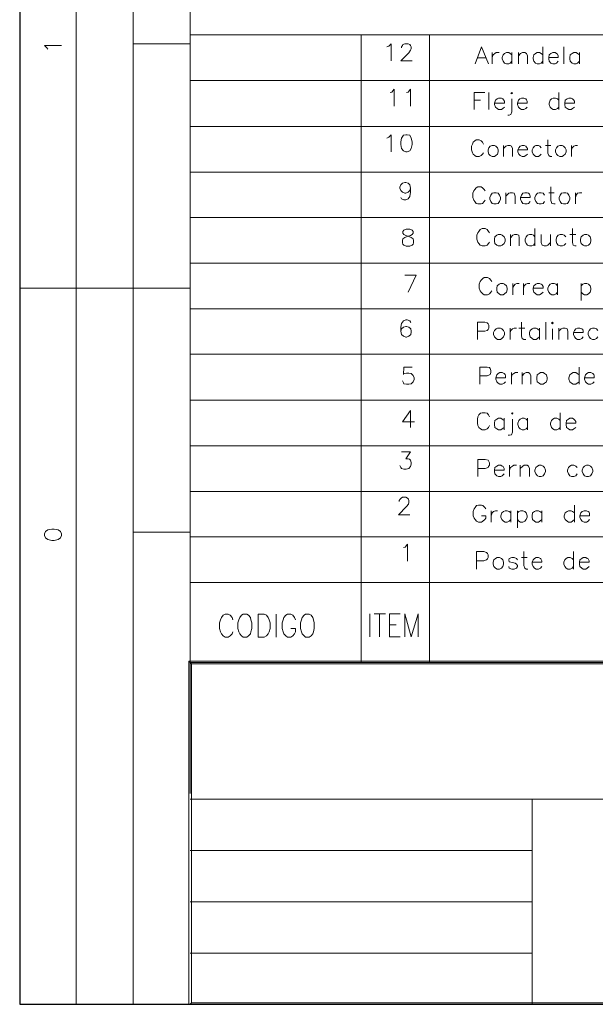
# Paper-space layout 'DGE_BT_001' of a CAD drawing. Header units: millimetres. Extents: x 8 to 202, y 3 to 294.
# Tile 1 of 18: x 8 to 61, y 3 to 94. Entities that reach past the tile are written whole.
import ezdxf

# ---------------------------------------------------------------- set-up
doc = ezdxf.new("R2010")
doc.units = ezdxf.units.MM
doc.layers.add('DGE_CONTORNOS', color=7, linetype='Continuous', lineweight=0)
doc.layers.add('DGE_DATOS', color=7, linetype='Continuous', lineweight=0)

# ---------------------------------------------------------------- blocks, each defined once
blk = doc.blocks.new('DGE_BT_001')
at = {"layer": 'DGE_CONTORNOS', "lineweight": 25}
for points in [[(7.874, 293.9063), (7.874, 3.2456)], [(7.874, 3.2456), (201.9723, 3.2456)]]:
    blk.add_lwpolyline(points, dxfattribs=at)
at = {"layer": 'DGE_CONTORNOS', "lineweight": 5}
for points in [[(13.081, 293.9063), (13.081, 24.2006)], [(18.3303, 293.9063), (18.3303, 22.6343)], [(23.5797, 293.9063), (23.5797, 22.6343)], [(23.5797, 92.442), (201.9723, 92.442)], [(39.3277, 92.442), (39.3277, 34.6993)], [(45.6353, 92.442), (45.6353, 34.6993)], [(23.5797, 91.6377), (18.3303, 91.6377)], [(23.5797, 88.251), (201.9723, 88.251)], [(23.5797, 84.0177), (201.9723, 84.0177)], [(23.5797, 79.8267), (201.9723, 79.8267)], [(23.5797, 75.6357), (201.9723, 75.6357)], [(23.5797, 71.4447), (201.9723, 71.4447)], [(7.874, 69.1587), (23.5797, 69.1587)], [(13.081, 69.1587), (13.081, 22.6343)], [(23.5797, 67.2537), (201.9723, 67.2537)], [(23.5797, 63.0627), (201.9723, 63.0627)], [(23.5797, 58.8294), (201.9723, 58.8294)], [(23.5797, 54.6384), (201.9723, 54.6384)], [(23.5797, 50.4474), (201.9723, 50.4474)], [(23.5797, 46.6797), (18.3303, 46.6797)], [(23.5797, 46.2564), (201.9723, 46.2564)], [(13.081, 34.6993), (13.081, 3.2456)], [(18.3303, 34.6993), (18.3303, 3.2456)], [(23.4527, 34.8263), (201.9723, 34.8263), (201.9723, 34.6993), (201.8453, 34.5723), (23.7067, 34.5723), (23.4527, 34.8263)], [(23.5797, 3.2456), (23.4527, 3.2456), (23.4527, 34.8263), (23.7067, 34.5723), (23.7067, 3.3726), (23.5797, 3.2456), (201.9723, 3.2456)], [(55.0757, 17.3849), (55.118, 17.3849)], [(55.0757, 12.6859), (55.118, 12.6859)], [(55.0757, 7.9446), (55.118, 7.9446)], [(23.5797, 3.2456), (23.7067, 3.3726), (201.8453, 3.3726), (201.9723, 3.2456)]]:
    blk.add_lwpolyline(points, dxfattribs=at)
at = {"layer": 'DGE_CONTORNOS', "lineweight": 13}
for points in [[(41.6983, 91.3414), (41.8677, 91.426), (42.0793, 91.6377), (42.0793, 90.0714)], [(43.053, 91.2567), (43.053, 91.3414), (43.1377, 91.4684), (43.18, 91.553), (43.3493, 91.6377), (43.6457, 91.6377), (43.815, 91.553), (43.8573, 91.4684), (43.942, 91.3414), (43.942, 91.172), (43.8573, 91.045), (43.7303, 90.791), (42.9683, 90.0714), (44.0267, 90.0714)], [(10.4563, 91.1297), (10.3717, 91.2567), (10.16, 91.4684), (11.7263, 91.4684)], [(49.8263, 89.775), (50.419, 91.3414), (51.054, 89.775)], [(51.3927, 90.8333), (51.3927, 89.775)], [(51.3927, 90.3677), (51.4773, 90.6217), (51.6467, 90.7487), (51.7737, 90.8333), (52.0277, 90.8333)], [(53.213, 90.6217), (53.0437, 90.7487), (52.9167, 90.8333), (52.705, 90.8333), (52.5357, 90.7487), (52.4087, 90.6217), (52.324, 90.3677), (52.324, 90.2407), (52.4087, 90.029), (52.5357, 89.8597), (52.705, 89.775), (52.9167, 89.775), (53.0437, 89.8597), (53.213, 90.029)], [(53.213, 90.8333), (53.213, 89.775)], [(53.8057, 90.8333), (53.8057, 89.775)], [(53.8057, 90.537), (54.0173, 90.7487), (54.1867, 90.8333), (54.3983, 90.8333), (54.5677, 90.7487), (54.6523, 90.537), (54.6523, 89.775)], [(56.0493, 90.6217), (55.9223, 90.7487), (55.753, 90.8333), (55.5413, 90.8333), (55.372, 90.7487), (55.245, 90.6217), (55.1603, 90.3677), (55.1603, 90.2407), (55.245, 90.029), (55.372, 89.8597), (55.5413, 89.775), (55.753, 89.775), (55.9223, 89.8597), (56.0493, 90.029)], [(56.0493, 91.3414), (56.0493, 89.775)], [(56.5997, 90.3677), (57.4887, 90.3677), (57.4887, 90.537), (57.404, 90.664), (57.3193, 90.7487), (57.1923, 90.8333), (56.9807, 90.8333), (56.8113, 90.7487), (56.642, 90.6217), (56.5997, 90.3677), (56.5997, 90.2407), (56.642, 90.029), (56.8113, 89.8597), (56.9807, 89.775), (57.1923, 89.775), (57.3193, 89.8597), (57.4887, 90.029)], [(57.9967, 91.3414), (57.9967, 89.775)], [(59.436, 90.6217), (59.2667, 90.7487), (59.1397, 90.8333), (58.928, 90.8333), (58.7587, 90.7487), (58.5893, 90.6217), (58.547, 90.3677), (58.547, 90.2407), (58.5893, 90.029), (58.7587, 89.8597), (58.928, 89.775), (59.1397, 89.775), (59.2667, 89.8597), (59.436, 90.029)], [(59.436, 90.8333), (59.436, 89.775)], [(50.0803, 90.3254), (50.8, 90.3254)], [(41.9947, 87.1504), (42.164, 87.1927), (42.3757, 87.4467), (42.3757, 85.8804)], [(43.5187, 87.1504), (43.6457, 87.1927), (43.8573, 87.4467), (43.8573, 85.8804)], [(49.7417, 85.584), (49.7417, 87.1504), (50.7153, 87.1504)], [(51.0963, 87.1504), (51.0963, 85.584)], [(53.1283, 87.0657), (53.213, 87.1504), (53.2553, 87.0657), (53.213, 87.0234), (53.1283, 87.0657)], [(57.531, 87.1504), (57.531, 85.584)], [(49.7417, 86.4307), (50.3343, 86.4307)], [(51.6043, 86.1767), (52.5357, 86.1767), (52.5357, 86.346), (52.451, 86.473), (52.3663, 86.5577), (52.2393, 86.6424), (51.9853, 86.6424), (51.8583, 86.5577), (51.689, 86.4307), (51.6043, 86.1767), (51.6043, 86.0497), (51.689, 85.7957), (51.8583, 85.6687), (51.9853, 85.584), (52.2393, 85.584), (52.3663, 85.6687), (52.5357, 85.7957)], [(53.213, 86.5577), (53.213, 85.3724), (53.1283, 85.1184), (52.959, 85.076), (52.832, 85.076)], [(53.721, 86.1767), (54.61, 86.1767), (54.61, 86.346), (54.5677, 86.473), (54.483, 86.5577), (54.3137, 86.6424), (54.102, 86.6424), (53.9327, 86.5577), (53.8057, 86.4307), (53.721, 86.1767), (53.721, 86.0497), (53.8057, 85.7957), (53.9327, 85.6687), (54.102, 85.584), (54.3137, 85.584), (54.483, 85.6687), (54.61, 85.7957)], [(57.531, 86.4307), (57.404, 86.5577), (57.2347, 86.6424), (57.023, 86.6424), (56.8537, 86.5577), (56.7267, 86.4307), (56.642, 86.1767), (56.642, 86.0497), (56.7267, 85.7957), (56.8537, 85.6687), (57.023, 85.584), (57.2347, 85.584), (57.404, 85.6687), (57.531, 85.7957)], [(58.0813, 86.1767), (58.9703, 86.1767), (58.9703, 86.346), (58.8857, 86.473), (58.801, 86.5577), (58.674, 86.6424), (58.4623, 86.6424), (58.293, 86.5577), (58.1237, 86.4307), (58.0813, 86.1767), (58.0813, 86.0497), (58.1237, 85.7957), (58.293, 85.6687), (58.4623, 85.584), (58.674, 85.584), (58.801, 85.6687), (58.9703, 85.7957)], [(41.6983, 82.9594), (41.8677, 83.044), (42.0793, 83.2557), (42.0793, 81.6894)], [(43.434, 83.2557), (43.2223, 83.2134), (43.053, 82.9594), (42.9683, 82.6207), (42.9683, 82.3667), (43.053, 81.9857), (43.2223, 81.774), (43.434, 81.6894), (43.561, 81.6894), (43.815, 81.774), (43.942, 81.9857), (44.0267, 82.3667), (44.0267, 82.6207), (43.942, 82.9594), (43.815, 83.2134), (43.561, 83.2557), (43.434, 83.2557)], [(50.5883, 82.409), (50.5037, 82.5784), (50.3767, 82.7054), (50.2073, 82.79), (49.911, 82.79), (49.784, 82.7054), (49.657, 82.5784), (49.5723, 82.409), (49.4877, 82.1974), (49.4877, 81.8587), (49.5723, 81.6047), (49.657, 81.4777), (49.784, 81.3507), (49.911, 81.266), (50.2073, 81.266), (50.3767, 81.3507), (50.5037, 81.4777), (50.5883, 81.6047)], [(56.515, 82.79), (56.515, 81.5624), (56.5997, 81.3507), (56.7267, 81.266), (56.896, 81.266)], [(51.3927, 82.282), (51.2233, 82.1974), (51.0963, 82.0704), (51.0117, 81.8587), (51.0117, 81.6894), (51.0963, 81.4777), (51.2233, 81.3507), (51.3927, 81.266), (51.6043, 81.266), (51.7313, 81.3507), (51.9007, 81.4777), (51.943, 81.6894), (51.943, 81.8587), (51.9007, 82.0704), (51.7313, 82.1974), (51.6043, 82.282), (51.3927, 82.282)], [(52.451, 82.282), (52.451, 81.266)], [(52.451, 81.9857), (52.6627, 82.1974), (52.832, 82.282), (53.0437, 82.282), (53.1707, 82.1974), (53.2553, 81.9857), (53.2553, 81.266)], [(53.7633, 81.8587), (54.6523, 81.8587), (54.6523, 81.9857), (54.5677, 82.1127), (54.483, 82.1974), (54.356, 82.282), (54.1443, 82.282), (53.975, 82.1974), (53.848, 82.0704), (53.7633, 81.8587), (53.7633, 81.6894), (53.848, 81.4777), (53.975, 81.3507), (54.1443, 81.266), (54.356, 81.266), (54.483, 81.3507), (54.6523, 81.4777)], [(55.9223, 82.0704), (55.7953, 82.1974), (55.6683, 82.282), (55.4143, 82.282), (55.2873, 82.1974), (55.1603, 82.0704), (55.0757, 81.8587), (55.0757, 81.6894), (55.1603, 81.4777), (55.2873, 81.3507), (55.4143, 81.266), (55.6683, 81.266), (55.7953, 81.3507), (55.9223, 81.4777)], [(56.3033, 82.282), (56.8113, 82.282)], [(57.6157, 82.282), (57.4463, 82.1974), (57.3193, 82.0704), (57.2347, 81.8587), (57.2347, 81.6894), (57.3193, 81.4777), (57.4463, 81.3507), (57.6157, 81.266), (57.8273, 81.266), (57.9543, 81.3507), (58.1237, 81.4777), (58.2083, 81.6894), (58.2083, 81.8587), (58.1237, 82.0704), (57.9543, 82.1974), (57.8273, 82.282), (57.6157, 82.282)], [(58.7163, 82.282), (58.7163, 81.266)], [(58.7163, 81.8587), (58.7587, 82.0704), (58.928, 82.1974), (59.055, 82.282), (59.2667, 82.282)], [(43.8573, 78.345), (43.815, 78.1334), (43.6457, 77.964), (43.434, 77.8794), (43.3493, 77.8794), (43.1377, 77.964), (42.9683, 78.1334), (42.8837, 78.345), (42.8837, 78.4297), (42.9683, 78.6414), (43.1377, 78.8107), (43.3493, 78.853), (43.434, 78.853), (43.6457, 78.8107), (43.815, 78.6414), (43.8573, 78.345), (43.8573, 77.964), (43.815, 77.583), (43.6457, 77.3714), (43.434, 77.2867), (43.2647, 77.2867), (43.053, 77.3714), (42.9683, 77.4984)], [(50.7577, 78.091), (50.673, 78.218), (50.5037, 78.3874), (50.3767, 78.472), (50.0803, 78.472), (49.911, 78.3874), (49.784, 78.218), (49.6993, 78.091), (49.6147, 77.8794), (49.6147, 77.4984), (49.6993, 77.2444), (49.784, 77.1174), (49.911, 76.948), (50.0803, 76.9057), (50.3767, 76.9057), (50.5037, 76.948), (50.673, 77.1174), (50.7577, 77.2444)], [(51.562, 77.9217), (51.3927, 77.8794), (51.2657, 77.71), (51.181, 77.4984), (51.181, 77.329), (51.2657, 77.1174), (51.3927, 76.948), (51.562, 76.9057), (51.7737, 76.9057), (51.943, 76.948), (52.07, 77.1174), (52.1547, 77.329), (52.1547, 77.4984), (52.07, 77.71), (51.943, 77.8794), (51.7737, 77.9217), (51.562, 77.9217)], [(52.6627, 77.9217), (52.6627, 76.9057)], [(52.6627, 77.6254), (52.9167, 77.8794), (53.0437, 77.9217), (53.2553, 77.9217), (53.4247, 77.8794), (53.5093, 77.6254), (53.5093, 76.9057)], [(54.0173, 77.4984), (54.9063, 77.4984), (54.9063, 77.6254), (54.8217, 77.7947), (54.737, 77.8794), (54.61, 77.9217), (54.3983, 77.9217), (54.229, 77.8794), (54.102, 77.71), (54.0173, 77.4984), (54.0173, 77.329), (54.102, 77.1174), (54.229, 76.948), (54.3983, 76.9057), (54.61, 76.9057), (54.737, 76.948), (54.9063, 77.1174)], [(56.2187, 77.71), (56.0917, 77.8794), (55.9223, 77.9217), (55.7107, 77.9217), (55.5837, 77.8794), (55.4143, 77.71), (55.3297, 77.4984), (55.3297, 77.329), (55.4143, 77.1174), (55.5837, 76.948), (55.7107, 76.9057), (55.9223, 76.9057), (56.0917, 76.948), (56.2187, 77.1174)], [(56.5997, 77.9217), (57.1077, 77.9217)], [(56.8113, 78.472), (56.8113, 77.202), (56.896, 76.948), (57.0653, 76.9057), (57.1923, 76.9057)], [(57.9543, 77.9217), (57.785, 77.8794), (57.658, 77.71), (57.5733, 77.4984), (57.5733, 77.329), (57.658, 77.1174), (57.785, 76.948), (57.9543, 76.9057), (58.166, 76.9057), (58.3353, 76.948), (58.4623, 77.1174), (58.547, 77.329), (58.547, 77.4984), (58.4623, 77.71), (58.3353, 77.8794), (58.166, 77.9217), (57.9543, 77.9217)], [(59.055, 77.9217), (59.055, 76.9057)], [(59.055, 77.4984), (59.1397, 77.71), (59.2667, 77.8794), (59.436, 77.9217), (59.6477, 77.9217)], [(43.4763, 74.5774), (43.2647, 74.4927), (43.18, 74.3657), (43.18, 74.1964), (43.2647, 74.0694), (43.434, 73.9847), (43.7303, 73.9), (43.942, 73.8154), (44.1113, 73.6884), (44.1537, 73.519), (44.1537, 73.3074), (44.1113, 73.1804), (44.0267, 73.0957), (43.815, 73.011), (43.4763, 73.011), (43.2647, 73.0957), (43.18, 73.1804), (43.1377, 73.3074), (43.1377, 73.519), (43.18, 73.6884), (43.3493, 73.8154), (43.561, 73.9), (43.8573, 73.9847), (44.0267, 74.0694), (44.1113, 74.1964), (44.1113, 74.3657), (44.0267, 74.4927), (43.815, 74.5774), (43.4763, 74.5774)], [(51.1387, 74.2387), (51.054, 74.3657), (50.927, 74.535), (50.7577, 74.6197), (50.4613, 74.6197), (50.292, 74.535), (50.165, 74.3657), (50.0803, 74.2387), (49.9957, 74.027), (49.9957, 73.646), (50.0803, 73.392), (50.165, 73.265), (50.292, 73.0957), (50.4613, 73.0534), (50.7577, 73.0534), (50.927, 73.0957), (51.054, 73.265), (51.1387, 73.392)], [(55.3297, 74.6197), (55.3297, 73.0534)], [(58.801, 74.6197), (58.801, 73.3497), (58.8433, 73.0957), (59.0127, 73.0534), (59.1397, 73.0534)], [(51.943, 74.0694), (51.816, 74.027), (51.6467, 73.8577), (51.6043, 73.646), (51.6043, 73.4767), (51.6467, 73.265), (51.816, 73.0957), (51.943, 73.0534), (52.197, 73.0534), (52.324, 73.0957), (52.4933, 73.265), (52.578, 73.4767), (52.578, 73.646), (52.4933, 73.8577), (52.324, 74.027), (52.197, 74.0694), (51.943, 74.0694)], [(53.086, 74.0694), (53.086, 73.0534)], [(53.086, 73.773), (53.2977, 74.027), (53.467, 74.0694), (53.6787, 74.0694), (53.848, 74.027), (53.8903, 73.773), (53.8903, 73.0534)], [(55.3297, 73.8577), (55.2027, 74.027), (55.0333, 74.0694), (54.8217, 74.0694), (54.6523, 74.027), (54.5253, 73.8577), (54.4407, 73.646), (54.4407, 73.4767), (54.5253, 73.265), (54.6523, 73.0957), (54.8217, 73.0534), (55.0333, 73.0534), (55.2027, 73.0957), (55.3297, 73.265)], [(55.9223, 74.0694), (55.9223, 73.3497), (56.007, 73.0957), (56.1763, 73.0534), (56.388, 73.0534), (56.515, 73.0957), (56.769, 73.3497)], [(56.769, 74.0694), (56.769, 73.0534)], [(58.166, 73.8577), (58.039, 74.027), (57.8697, 74.0694), (57.658, 74.0694), (57.4887, 74.027), (57.3617, 73.8577), (57.277, 73.646), (57.277, 73.4767), (57.3617, 73.265), (57.4887, 73.0957), (57.658, 73.0534), (57.8697, 73.0534), (58.039, 73.0957), (58.166, 73.265)], [(58.547, 74.0694), (59.0973, 74.0694)], [(59.9017, 74.0694), (59.7747, 74.027), (59.6053, 73.8577), (59.5207, 73.646), (59.5207, 73.4767), (59.6053, 73.265), (59.7747, 73.0957), (59.9017, 73.0534), (60.1133, 73.0534), (60.2827, 73.0957), (60.4097, 73.265), (60.4943, 73.4767), (60.4943, 73.646), (60.4097, 73.8577), (60.2827, 74.027), (60.1133, 74.0694), (59.9017, 74.0694)], [(43.6457, 68.7777), (44.4077, 70.344), (43.3493, 70.344)], [(51.3503, 69.7514), (51.2657, 69.8784), (51.1387, 70.0477), (50.9693, 70.1324), (50.673, 70.1324), (50.546, 70.0477), (50.3767, 69.8784), (50.292, 69.7514), (50.2073, 69.4974), (50.2073, 69.1587), (50.292, 68.9047), (50.3767, 68.7777), (50.546, 68.6084), (50.673, 68.5237), (50.9693, 68.5237), (51.1387, 68.6084), (51.2657, 68.7777), (51.3503, 68.9047)], [(52.1547, 69.582), (52.0277, 69.4974), (51.8583, 69.3704), (51.816, 69.1587), (51.816, 68.9894), (51.8583, 68.7777), (52.0277, 68.6084), (52.1547, 68.5237), (52.4087, 68.5237), (52.5357, 68.6084), (52.705, 68.7777), (52.7897, 68.9894), (52.7897, 69.1587), (52.705, 69.3704), (52.5357, 69.4974), (52.4087, 69.582), (52.1547, 69.582)], [(53.2977, 69.582), (53.2977, 68.5237)], [(53.2977, 69.1587), (53.3823, 69.3704), (53.5093, 69.4974), (53.6787, 69.582), (53.8903, 69.582)], [(54.2713, 69.582), (54.2713, 68.5237)], [(54.2713, 69.1587), (54.356, 69.3704), (54.483, 69.4974), (54.6523, 69.582), (54.864, 69.582)], [(55.1603, 69.1587), (56.0917, 69.1587), (56.0917, 69.2857), (56.007, 69.455), (55.9223, 69.4974), (55.753, 69.582), (55.5413, 69.582), (55.4143, 69.4974), (55.245, 69.3704), (55.1603, 69.1587), (55.1603, 68.9894), (55.245, 68.7777), (55.4143, 68.6084), (55.5413, 68.5237), (55.753, 68.5237), (55.9223, 68.6084), (56.0917, 68.7777)], [(57.404, 69.3704), (57.277, 69.4974), (57.1077, 69.582), (56.896, 69.582), (56.7267, 69.4974), (56.5997, 69.3704), (56.515, 69.1587), (56.515, 68.9894), (56.5997, 68.7777), (56.7267, 68.6084), (56.896, 68.5237), (57.1077, 68.5237), (57.277, 68.6084), (57.404, 68.7777)], [(57.404, 69.582), (57.404, 68.5237)], [(59.6053, 69.582), (59.6053, 68.0157)], [(59.6053, 69.3704), (59.7323, 69.4974), (59.9017, 69.582), (60.1133, 69.582), (60.2827, 69.4974), (60.4097, 69.3704), (60.4943, 69.1587), (60.4943, 68.9894), (60.4097, 68.7777), (60.2827, 68.6084), (60.1133, 68.5237), (59.9017, 68.5237), (59.7323, 68.6084), (59.6053, 68.7777)], [(43.8997, 65.9837), (43.815, 66.153), (43.561, 66.2377), (43.434, 66.2377), (43.2223, 66.153), (43.053, 65.899), (42.9683, 65.5604), (42.9683, 65.1794), (43.053, 64.883), (43.2223, 64.7137), (43.434, 64.629), (43.5187, 64.629), (43.7303, 64.7137), (43.8997, 64.883), (43.942, 65.0947), (43.942, 65.1794), (43.8997, 65.391), (43.7303, 65.5604), (43.5187, 65.6027), (43.434, 65.6027), (43.2223, 65.5604), (43.053, 65.391), (42.9683, 65.1794)], [(50.038, 64.4174), (50.038, 66.026), (50.7153, 66.026), (50.927, 65.9414), (51.0117, 65.8567), (51.0963, 65.7297), (51.0963, 65.4757), (51.0117, 65.3487), (50.927, 65.264), (50.7153, 65.1794), (50.038, 65.1794)], [(51.9007, 65.4757), (51.7737, 65.391), (51.6043, 65.264), (51.5197, 65.0524), (51.5197, 64.883), (51.6043, 64.6714), (51.7737, 64.502), (51.9007, 64.4174), (52.1547, 64.4174), (52.2817, 64.502), (52.451, 64.6714), (52.5357, 64.883), (52.5357, 65.0524), (52.451, 65.264), (52.2817, 65.391), (52.1547, 65.4757), (51.9007, 65.4757)], [(53.0437, 65.4757), (53.0437, 64.4174)], [(53.0437, 65.0524), (53.1283, 65.264), (53.2553, 65.391), (53.4247, 65.4757), (53.6363, 65.4757)], [(53.848, 65.4757), (54.3983, 65.4757)], [(54.102, 66.026), (54.102, 64.7137), (54.1443, 64.502), (54.3137, 64.4174), (54.483, 64.4174)], [(55.753, 65.264), (55.5837, 65.391), (55.4567, 65.4757), (55.2027, 65.4757), (55.0757, 65.391), (54.9063, 65.264), (54.8217, 65.0524), (54.8217, 64.883), (54.9063, 64.6714), (55.0757, 64.502), (55.2027, 64.4174), (55.4567, 64.4174), (55.5837, 64.502), (55.753, 64.6714)], [(55.753, 65.4757), (55.753, 64.4174)], [(56.3457, 66.026), (56.3457, 64.4174)], [(56.8537, 65.9414), (56.9383, 66.026), (57.023, 65.9414), (56.9383, 65.8567), (56.8537, 65.9414)], [(56.9383, 65.391), (56.9383, 64.4174)], [(57.531, 65.4757), (57.531, 64.4174)], [(57.531, 65.1794), (57.7427, 65.391), (57.912, 65.4757), (58.1237, 65.4757), (58.293, 65.391), (58.3777, 65.1794), (58.3777, 64.4174)], [(58.8857, 65.0524), (59.7747, 65.0524), (59.7747, 65.1794), (59.7323, 65.3487), (59.6477, 65.391), (59.4783, 65.4757), (59.2667, 65.4757), (59.0973, 65.391), (58.9703, 65.264), (58.8857, 65.0524), (58.8857, 64.883), (58.9703, 64.6714), (59.0973, 64.502), (59.2667, 64.4174), (59.4783, 64.4174), (59.6477, 64.502), (59.7747, 64.6714)], [(61.1293, 65.264), (61.0023, 65.391), (60.833, 65.4757), (60.6213, 65.4757), (60.452, 65.391), (60.325, 65.264), (60.2403, 65.0524), (60.2403, 64.883), (60.325, 64.6714), (60.452, 64.502), (60.6213, 64.4174), (60.833, 64.4174), (61.0023, 64.502), (61.1293, 64.6714)], [(44.0267, 61.8774), (43.2647, 61.8774), (43.2223, 61.2), (43.2647, 61.2847), (43.5187, 61.327), (43.7303, 61.327), (43.942, 61.2847), (44.1113, 61.1154), (44.196, 60.9037), (44.196, 60.7344), (44.1113, 60.5227), (43.942, 60.3534), (43.7303, 60.311), (43.5187, 60.311), (43.2647, 60.3534), (43.2223, 60.438), (43.1377, 60.6074)], [(50.2497, 60.311), (50.2497, 61.8774), (50.927, 61.8774), (51.1387, 61.835), (51.2233, 61.7504), (51.2657, 61.581), (51.2657, 61.3694), (51.2233, 61.2), (51.1387, 61.1577), (50.927, 61.073), (50.2497, 61.073)], [(59.3937, 61.8774), (59.3937, 60.311)], [(51.7313, 60.9037), (52.6203, 60.9037), (52.6203, 61.073), (52.578, 61.2), (52.4933, 61.2847), (52.324, 61.3694), (52.1123, 61.3694), (51.943, 61.2847), (51.816, 61.1577), (51.7313, 60.9037), (51.7313, 60.7767), (51.816, 60.5227), (51.943, 60.3957), (52.1123, 60.311), (52.324, 60.311), (52.4933, 60.3957), (52.6203, 60.5227)], [(53.1707, 61.3694), (53.1707, 60.311)], [(53.1707, 60.9037), (53.213, 61.1577), (53.3823, 61.2847), (53.5517, 61.3694), (53.7633, 61.3694)], [(54.1443, 61.3694), (54.1443, 60.311)], [(54.1443, 61.073), (54.356, 61.2847), (54.5253, 61.3694), (54.737, 61.3694), (54.864, 61.2847), (54.9487, 61.073), (54.9487, 60.311)], [(55.8377, 61.3694), (55.7107, 61.2847), (55.5413, 61.1577), (55.499, 60.9037), (55.499, 60.7767), (55.5413, 60.5227), (55.7107, 60.3957), (55.8377, 60.311), (56.0917, 60.311), (56.2187, 60.3957), (56.388, 60.5227), (56.4727, 60.7767), (56.4727, 60.9037), (56.388, 61.1577), (56.2187, 61.2847), (56.0917, 61.3694), (55.8377, 61.3694)], [(59.3937, 61.1577), (59.2243, 61.2847), (59.0973, 61.3694), (58.8433, 61.3694), (58.7163, 61.2847), (58.547, 61.1577), (58.4623, 60.9037), (58.4623, 60.7767), (58.547, 60.5227), (58.7163, 60.3957), (58.8433, 60.311), (59.0973, 60.311), (59.2243, 60.3957), (59.3937, 60.5227)], [(59.9017, 60.9037), (60.7907, 60.9037), (60.7907, 61.073), (60.7483, 61.2), (60.6637, 61.2847), (60.4943, 61.3694), (60.2827, 61.3694), (60.1133, 61.2847), (59.9863, 61.1577), (59.9017, 60.9037), (59.9017, 60.7767), (59.9863, 60.5227), (60.1133, 60.3957), (60.2827, 60.311), (60.4943, 60.311), (60.6637, 60.3957), (60.7907, 60.5227)], [(43.8573, 57.898), (43.1377, 56.8397), (44.2383, 56.8397)], [(43.8573, 57.898), (43.8573, 56.3317)], [(51.1387, 57.3054), (51.054, 57.4747), (50.927, 57.644), (50.7577, 57.6864), (50.4613, 57.6864), (50.3343, 57.644), (50.165, 57.4747), (50.0803, 57.3054), (50.038, 57.0937), (50.038, 56.7127), (50.0803, 56.501), (50.165, 56.3317), (50.3343, 56.2047), (50.4613, 56.12), (50.7577, 56.12), (50.927, 56.2047), (51.054, 56.3317), (51.1387, 56.501)], [(52.4933, 56.9667), (52.324, 57.0937), (52.197, 57.1784), (51.9853, 57.1784), (51.816, 57.0937), (51.6467, 56.9667), (51.6043, 56.7127), (51.6043, 56.5857), (51.6467, 56.3317), (51.816, 56.2047), (51.9853, 56.12), (52.197, 56.12), (52.324, 56.2047), (52.4933, 56.3317)], [(52.4933, 57.1784), (52.4933, 56.12)], [(53.2553, 57.0937), (53.2553, 55.9084), (53.1707, 55.6544), (53.0013, 55.612), (52.8743, 55.612)], [(53.1707, 57.644), (53.2553, 57.6864), (53.2977, 57.644), (53.2553, 57.5594), (53.1707, 57.644)], [(54.6523, 56.9667), (54.5253, 57.0937), (54.356, 57.1784), (54.1443, 57.1784), (53.975, 57.0937), (53.848, 56.9667), (53.7633, 56.7127), (53.7633, 56.5857), (53.848, 56.3317), (53.975, 56.2047), (54.1443, 56.12), (54.356, 56.12), (54.5253, 56.2047), (54.6523, 56.3317)], [(54.6523, 57.1784), (54.6523, 56.12)], [(57.658, 56.9667), (57.531, 57.0937), (57.3617, 57.1784), (57.15, 57.1784), (56.9807, 57.0937), (56.8537, 56.9667), (56.769, 56.7127), (56.769, 56.5857), (56.8537, 56.3317), (56.9807, 56.2047), (57.15, 56.12), (57.3617, 56.12), (57.531, 56.2047), (57.658, 56.3317)], [(57.658, 57.6864), (57.658, 56.12)], [(58.2083, 56.7127), (59.0973, 56.7127), (59.0973, 56.882), (59.0127, 57.009), (58.928, 57.0937), (58.801, 57.1784), (58.547, 57.1784), (58.42, 57.0937), (58.2507, 56.9667), (58.2083, 56.7127), (58.2083, 56.5857), (58.2507, 56.3317), (58.42, 56.2047), (58.547, 56.12), (58.801, 56.12), (58.928, 56.2047), (59.0973, 56.3317)], [(43.053, 54.088), (43.8573, 54.088), (43.434, 53.453), (43.6457, 53.453), (43.7727, 53.4107), (43.8573, 53.326), (43.942, 53.1144), (43.942, 52.945), (43.8573, 52.7334), (43.7303, 52.564), (43.4763, 52.4794), (43.2647, 52.4794), (43.053, 52.564), (42.9683, 52.6487), (42.8837, 52.818)], [(50.0803, 51.802), (50.0803, 53.3684), (50.7577, 53.3684), (51.0117, 53.326), (51.054, 53.2414), (51.1387, 53.072), (51.1387, 52.8604), (51.054, 52.7334), (51.0117, 52.6487), (50.7577, 52.564), (50.0803, 52.564)], [(51.6043, 52.3947), (52.4933, 52.3947), (52.4933, 52.564), (52.4087, 52.7334), (52.324, 52.7757), (52.197, 52.8604), (51.9853, 52.8604), (51.816, 52.7757), (51.6467, 52.6487), (51.6043, 52.3947), (51.6043, 52.2677), (51.6467, 52.056), (51.816, 51.8867), (51.9853, 51.802), (52.197, 51.802), (52.324, 51.8867), (52.4933, 52.056)], [(53.0013, 52.8604), (53.0013, 51.802)], [(53.0013, 52.3947), (53.086, 52.6487), (53.2553, 52.7757), (53.3823, 52.8604), (53.6363, 52.8604)], [(53.975, 52.8604), (53.975, 51.802)], [(53.975, 52.564), (54.229, 52.7757), (54.356, 52.8604), (54.61, 52.8604), (54.737, 52.7757), (54.8217, 52.564), (54.8217, 51.802)], [(55.7107, 52.8604), (55.5837, 52.7757), (55.4143, 52.6487), (55.3297, 52.3947), (55.3297, 52.2677), (55.4143, 52.056), (55.5837, 51.8867), (55.7107, 51.802), (55.9223, 51.802), (56.0917, 51.8867), (56.2187, 52.056), (56.3033, 52.2677), (56.3033, 52.3947), (56.2187, 52.6487), (56.0917, 52.7757), (55.9223, 52.8604), (55.7107, 52.8604)], [(59.2243, 52.6487), (59.0973, 52.7757), (58.928, 52.8604), (58.7163, 52.8604), (58.547, 52.7757), (58.42, 52.6487), (58.3353, 52.3947), (58.3353, 52.2677), (58.42, 52.056), (58.547, 51.8867), (58.7163, 51.802), (58.928, 51.802), (59.0973, 51.8867), (59.2243, 52.056)], [(60.071, 52.8604), (59.9017, 52.7757), (59.7747, 52.6487), (59.69, 52.3947), (59.69, 52.2677), (59.7747, 52.056), (59.9017, 51.8867), (60.071, 51.802), (60.2827, 51.802), (60.452, 51.8867), (60.579, 52.056), (60.6637, 52.2677), (60.6637, 52.3947), (60.579, 52.6487), (60.452, 52.7757), (60.2827, 52.8604), (60.071, 52.8604)], [(42.8413, 49.516), (42.8413, 49.6007), (42.926, 49.7277), (43.0107, 49.8124), (43.1377, 49.897), (43.434, 49.897), (43.6033, 49.8124), (43.688, 49.7277), (43.7303, 49.6007), (43.7303, 49.4314), (43.688, 49.262), (43.5187, 49.0504), (42.7567, 48.2884), (43.815, 48.2884)], [(50.8, 48.8387), (50.7153, 48.9657), (50.546, 49.135), (50.419, 49.1774), (50.1227, 49.1774), (49.9533, 49.135), (49.8263, 48.9657), (49.7417, 48.8387), (49.657, 48.5847), (49.657, 48.2037), (49.7417, 47.992), (49.8263, 47.865), (49.9533, 47.6957), (50.1227, 47.611), (50.419, 47.611), (50.546, 47.6957), (50.7153, 47.865), (50.8, 47.992), (50.8, 48.2037), (50.419, 48.2037)], [(58.9703, 49.1774), (58.9703, 47.611)], [(51.308, 48.6694), (51.308, 47.611)], [(51.308, 48.2037), (51.3927, 48.4577), (51.5197, 48.5847), (51.689, 48.6694), (51.9007, 48.6694)], [(53.1283, 48.4577), (52.959, 48.5847), (52.7897, 48.6694), (52.578, 48.6694), (52.451, 48.5847), (52.2817, 48.4577), (52.197, 48.2037), (52.197, 48.0767), (52.2817, 47.865), (52.451, 47.6957), (52.578, 47.611), (52.7897, 47.611), (52.959, 47.6957), (53.1283, 47.865)], [(53.1283, 48.6694), (53.1283, 47.611)], [(53.721, 48.6694), (53.721, 47.103)], [(53.721, 48.4577), (53.848, 48.5847), (54.0173, 48.6694), (54.229, 48.6694), (54.3983, 48.5847), (54.5253, 48.4577), (54.61, 48.2037), (54.61, 48.0767), (54.5253, 47.865), (54.3983, 47.6957), (54.229, 47.611), (54.0173, 47.611), (53.848, 47.6957), (53.721, 47.865)], [(55.9647, 48.4577), (55.7953, 48.5847), (55.6683, 48.6694), (55.4143, 48.6694), (55.2873, 48.5847), (55.118, 48.4577), (55.0757, 48.2037), (55.0757, 48.0767), (55.118, 47.865), (55.2873, 47.6957), (55.4143, 47.611), (55.6683, 47.611), (55.7953, 47.6957), (55.9647, 47.865)], [(55.9647, 48.6694), (55.9647, 47.611)], [(58.9703, 48.4577), (58.801, 48.5847), (58.674, 48.6694), (58.42, 48.6694), (58.293, 48.5847), (58.1237, 48.4577), (58.039, 48.2037), (58.039, 48.0767), (58.1237, 47.865), (58.293, 47.6957), (58.42, 47.611), (58.674, 47.611), (58.801, 47.6957), (58.9703, 47.865)], [(59.4783, 48.2037), (60.3673, 48.2037), (60.3673, 48.373), (60.325, 48.5424), (60.2403, 48.5847), (60.071, 48.6694), (59.8593, 48.6694), (59.69, 48.5847), (59.563, 48.4577), (59.4783, 48.2037), (59.4783, 48.0767), (59.563, 47.865), (59.69, 47.6957), (59.8593, 47.611), (60.071, 47.611), (60.2403, 47.6957), (60.3673, 47.865)], [(10.16, 46.3834), (10.2447, 46.1717), (10.4563, 46.0024), (10.8373, 45.9177), (11.049, 45.9177), (11.43, 46.0024), (11.6417, 46.1717), (11.7263, 46.3834), (11.7263, 46.5527), (11.6417, 46.7644), (11.43, 46.8914), (11.049, 46.976), (10.8373, 46.976), (10.4563, 46.8914), (10.2447, 46.7644), (10.16, 46.5527), (10.16, 46.3834)], [(43.2223, 45.2827), (43.3917, 45.325), (43.6033, 45.579), (43.6033, 44.0127)], [(49.9533, 43.293), (49.9533, 44.9017), (50.6307, 44.9017), (50.8847, 44.817), (50.9693, 44.7324), (51.0117, 44.6054), (51.0117, 44.3514), (50.9693, 44.2244), (50.8847, 44.1397), (50.6307, 44.055), (49.9533, 44.055)], [(54.3137, 44.9017), (54.3137, 43.6317), (54.3983, 43.3777), (54.5253, 43.293), (54.6947, 43.293)], [(58.8857, 44.9017), (58.8857, 43.293)], [(51.8583, 44.3514), (51.689, 44.2667), (51.562, 44.1397), (51.4773, 43.928), (51.4773, 43.7587), (51.562, 43.547), (51.689, 43.3777), (51.8583, 43.293), (52.07, 43.293), (52.2393, 43.3777), (52.3663, 43.547), (52.451, 43.7587), (52.451, 43.928), (52.3663, 44.1397), (52.2393, 44.2667), (52.07, 44.3514), (51.8583, 44.3514)], [(53.721, 44.1397), (53.6363, 44.2667), (53.4247, 44.3514), (53.213, 44.3514), (52.959, 44.2667), (52.9167, 44.1397), (52.959, 43.9704), (53.1283, 43.928), (53.5093, 43.8434), (53.6363, 43.7587), (53.721, 43.6317), (53.721, 43.547), (53.6363, 43.3777), (53.4247, 43.293), (53.213, 43.293), (52.959, 43.3777), (52.9167, 43.547)], [(54.102, 44.3514), (54.61, 44.3514)], [(55.0757, 43.928), (55.9647, 43.928), (55.9647, 44.055), (55.88, 44.2244), (55.8377, 44.2667), (55.6683, 44.3514), (55.4567, 44.3514), (55.2873, 44.2667), (55.1603, 44.1397), (55.0757, 43.928), (55.0757, 43.7587), (55.1603, 43.547), (55.2873, 43.3777), (55.4567, 43.293), (55.6683, 43.293), (55.8377, 43.3777), (55.9647, 43.547)], [(58.8857, 44.1397), (58.7587, 44.2667), (58.5893, 44.3514), (58.3777, 44.3514), (58.2083, 44.2667), (58.0813, 44.1397), (57.9967, 43.928), (57.9967, 43.7587), (58.0813, 43.547), (58.2083, 43.3777), (58.3777, 43.293), (58.5893, 43.293), (58.7587, 43.3777), (58.8857, 43.547)], [(59.436, 43.928), (60.325, 43.928), (60.325, 44.055), (60.2403, 44.2244), (60.1557, 44.2667), (60.0287, 44.3514), (59.7747, 44.3514), (59.6477, 44.2667), (59.4783, 44.1397), (59.436, 43.928), (59.436, 43.7587), (59.4783, 43.547), (59.6477, 43.3777), (59.7747, 43.293), (60.0287, 43.293), (60.1557, 43.3777), (60.325, 43.547)], [(23.5797, 42.0653), (201.9723, 42.0653)], [(27.5167, 38.6363), (27.432, 38.848), (27.2627, 39.0596), (27.0933, 39.1443), (26.797, 39.1443), (26.6277, 39.0596), (26.4583, 38.848), (26.3737, 38.6363), (26.289, 38.34), (26.289, 37.832), (26.3737, 37.5356), (26.4583, 37.3239), (26.6277, 37.1546), (26.797, 37.0276), (27.0933, 37.0276), (27.2627, 37.1546), (27.432, 37.3239), (27.5167, 37.5356)], [(28.448, 39.1443), (28.321, 39.0596), (28.1517, 38.848), (28.067, 38.6363), (27.9823, 38.34), (27.9823, 37.832), (28.067, 37.5356), (28.1517, 37.3239), (28.321, 37.1546), (28.448, 37.0276), (28.7867, 37.0276), (28.956, 37.1546), (29.1253, 37.3239), (29.1677, 37.5356), (29.2523, 37.832), (29.2523, 38.34), (29.1677, 38.6363), (29.1253, 38.848), (28.956, 39.0596), (28.7867, 39.1443), (28.448, 39.1443)], [(29.845, 37.0276), (29.845, 39.1443), (30.3953, 39.1443), (30.607, 39.0596), (30.7763, 38.848), (30.861, 38.6363), (30.9457, 38.34), (30.9457, 37.832), (30.861, 37.5356), (30.7763, 37.3239), (30.607, 37.1546), (30.3953, 37.0276), (29.845, 37.0276)], [(31.496, 39.1443), (31.496, 37.0276)], [(33.274, 38.6363), (33.1893, 38.848), (33.02, 39.0596), (32.8507, 39.1443), (32.5543, 39.1443), (32.385, 39.0596), (32.2157, 38.848), (32.131, 38.6363), (32.0463, 38.34), (32.0463, 37.832), (32.131, 37.5356), (32.2157, 37.3239), (32.385, 37.1546), (32.5543, 37.0276), (32.8507, 37.0276), (33.02, 37.1546), (33.1893, 37.3239), (33.274, 37.5356), (33.274, 37.832), (32.8507, 37.832)], [(34.2053, 39.1443), (34.0783, 39.0596), (33.909, 38.848), (33.8243, 38.6363), (33.7397, 38.34), (33.7397, 37.832), (33.8243, 37.5356), (33.909, 37.3239), (34.0783, 37.1546), (34.2053, 37.0276), (34.544, 37.0276), (34.7133, 37.1546), (34.8827, 37.3239), (34.925, 37.5356), (35.0097, 37.832), (35.0097, 38.34), (34.925, 38.6363), (34.8827, 38.848), (34.7133, 39.0596), (34.544, 39.1443), (34.2053, 39.1443)], [(40.132, 39.1866), (40.132, 37.0699)], [(40.513, 39.1866), (41.5713, 39.1866)], [(41.021, 39.1866), (41.021, 37.0699)], [(41.9523, 37.0699), (41.9523, 39.1866), (42.926, 39.1866)], [(43.3493, 37.0699), (43.3493, 39.1866), (43.942, 37.0699), (44.577, 39.1866), (44.577, 37.0699)], [(41.9523, 38.1706), (42.545, 38.1706)], [(41.9523, 37.0699), (42.926, 37.0699)], [(23.5797, 34.6993), (201.9723, 34.6993)], [(55.0757, 22.1263), (55.0757, 3.2456)], [(55.0757, 17.3849), (23.5797, 17.3849)], [(55.0757, 12.6859), (23.5797, 12.6859)], [(55.0757, 7.9446), (23.5797, 7.9446)]]:
    blk.add_lwpolyline(points, dxfattribs=at)
at = {"layer": 'DGE_CONTORNOS', "lineweight": 9}
blk.add_lwpolyline([(23.5797, 22.1263), (201.9723, 22.1263)], dxfattribs=at)
at = {"layer": 'DGE_DATOS', "flags": 1}
for tag, p in [('NORMA', (12, -5)), ('LAMINA', (12, -8)), ('PAGINA_PDF', (12, -11))]:
    blk.add_attdef(tag, p, '', height=1.5, dxfattribs=at)

psp = doc.layouts.new('DGE_BT_001')

# ---------------------------------------------------------------- block references
psp.add_blockref('DGE_BT_001', (0, 0))

doc.saveas('drawing.dxf')
